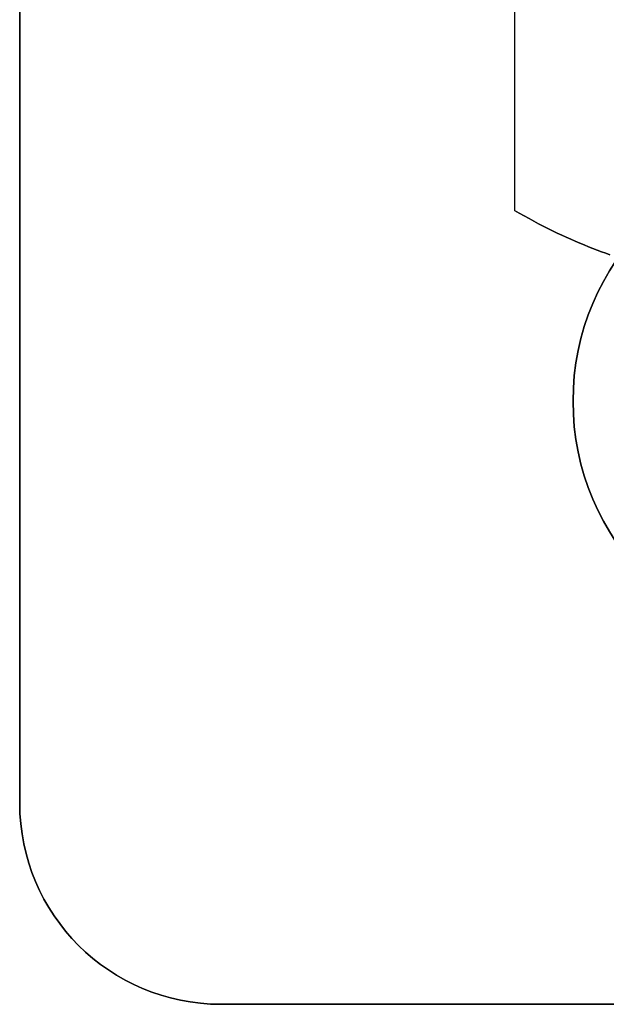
# Model space of a CAD drawing. Extents: x -4.2 to 4.1, y -6.8 to 5.8.
# Tile 1 of 214: x -3.5 to -3.136, y -5.75 to -5.138. Entities that reach past the tile are written whole.
import ezdxf

# ---------------------------------------------------------------- set-up
doc = ezdxf.new("R2010")
doc.units = 0
doc.layers.get('0').update_dxf_attribs({"linetype": 'CONTINUOUS'})

# ---------------------------------------------------------------- blocks, each defined once
blk = doc.blocks.new('*U1')
at = {"extrusion": (-1, 0, 0)}
for p, q in [((-3.5, -5.625, -0.075), (-3.5, -3.625, -0.075)), ((-3.5, -5), (-3.5, -5.625)), ((-3.5, -5.625), (-3.5, -5.625, -0.075))]:
    blk.add_line(p, q, dxfattribs=at)
at = {"extrusion": (0, 0, -1)}
for p, q in [((-3.5, -5.625, -0.075), (-3.5, -3.625, -0.075)), ((3.375, -5.75, -0.075), (-3.375, -5.75, -0.075))]:
    blk.add_line(p, q, dxfattribs=at)
for p, q in [((-3.5, -5), (-3.5, -5.625)), ((-3.5, -5.625), (-3.5, -5.625, -0.075)), ((-3.375, -5.75), (-3.375, -5.75, -0.075)), ((-3.375, -5.75), (3.375, -5.75))]:
    blk.add_line(p, q)
at = {"extrusion": (-0.866025, 0, 0.5)}
blk.add_line((-3.19268, -5.036, 2.875), (-3.19268, -5.25635, 2.875), dxfattribs=at)
at = {"extrusion": (-0.866025, 0, -0.5)}
blk.add_line((-3.19268, -5.036, 2.875), (-3.19268, -5.25635, 2.875), dxfattribs=at)
at = {"extrusion": (0, -1, 0)}
for p, q in [((3.375, -5.75, -0.075), (-3.375, -5.75, -0.075)), ((-3.375, -5.75), (-3.375, -5.75, -0.075)), ((-3.375, -5.75), (3.375, -5.75))]:
    blk.add_line(p, q, dxfattribs=at)
for points in [[(-3.13328, -5.28388, 2.77212), (-3.13593, -5.28297, 2.7767), (-3.13859, -5.28202, 2.78131), (-3.14126, -5.28103, 2.78594), (-3.14395, -5.28001, 2.7906), (-3.14666, -5.27895, 2.79529), (-3.14938, -5.27785, 2.80001), (-3.15212, -5.27671, 2.80475), (-3.15488, -5.27554, 2.80953), (-3.15766, -5.27432, 2.81434), (-3.16045, -5.27306, 2.81918), (-3.16327, -5.27176, 2.82406), (-3.16611, -5.27042, 2.82897), (-3.16896, -5.26903, 2.83392), (-3.17184, -5.2676, 2.83891), (-3.17474, -5.26613, 2.84393), (-3.17767, -5.26462, 2.849), (-3.18062, -5.26305, 2.85411), (-3.1836, -5.26145, 2.85926), (-3.1866, -5.2598, 2.86446), (-3.18963, -5.25809, 2.86971), (-3.19268, -5.25635, 2.875)], [(-3.19268, -5.25635, 2.875), (-3.18963, -5.25809, 2.88029), (-3.1866, -5.2598, 2.88554), (-3.1836, -5.26145, 2.89074), (-3.18062, -5.26305, 2.89589), (-3.17767, -5.26462, 2.901), (-3.17474, -5.26613, 2.90607), (-3.17184, -5.2676, 2.91109), (-3.16896, -5.26903, 2.91608), (-3.16611, -5.27042, 2.92103), (-3.16327, -5.27176, 2.92594), (-3.16045, -5.27306, 2.93082), (-3.15766, -5.27432, 2.93566), (-3.15488, -5.27554, 2.94047), (-3.15212, -5.27671, 2.94525), (-3.14938, -5.27785, 2.94999), (-3.14666, -5.27895, 2.95471), (-3.14395, -5.28001, 2.9594), (-3.14126, -5.28103, 2.96406), (-3.13859, -5.28202, 2.96869), (-3.13593, -5.28297, 2.9733), (-3.13328, -5.28388, 2.97788)], [(-3.19268, -5.25635, 2.875), (-3.18963, -5.25809, 2.88029), (-3.1866, -5.2598, 2.88554), (-3.1836, -5.26145, 2.89074), (-3.18062, -5.26305, 2.89589), (-3.17767, -5.26462, 2.901), (-3.17474, -5.26613, 2.90607), (-3.17184, -5.2676, 2.91109), (-3.16896, -5.26903, 2.91608), (-3.16611, -5.27042, 2.92103), (-3.16327, -5.27176, 2.92594), (-3.16045, -5.27306, 2.93082), (-3.15766, -5.27432, 2.93566), (-3.15488, -5.27554, 2.94047), (-3.15212, -5.27671, 2.94525), (-3.14938, -5.27785, 2.94999), (-3.14666, -5.27895, 2.95471), (-3.14395, -5.28001, 2.9594), (-3.14126, -5.28103, 2.96406), (-3.13859, -5.28202, 2.96869), (-3.13593, -5.28297, 2.9733), (-3.13328, -5.28388, 2.97788)], [(-3.13328, -5.28388, 2.77212), (-3.13593, -5.28297, 2.7767), (-3.13859, -5.28202, 2.78131), (-3.14126, -5.28103, 2.78594), (-3.14395, -5.28001, 2.7906), (-3.14666, -5.27895, 2.79529), (-3.14938, -5.27785, 2.80001), (-3.15212, -5.27671, 2.80475), (-3.15488, -5.27554, 2.80953), (-3.15766, -5.27432, 2.81434), (-3.16045, -5.27306, 2.81918), (-3.16327, -5.27176, 2.82406), (-3.16611, -5.27042, 2.82897), (-3.16896, -5.26903, 2.83392), (-3.17184, -5.2676, 2.83891), (-3.17474, -5.26613, 2.84393), (-3.17767, -5.26462, 2.849), (-3.18062, -5.26305, 2.85411), (-3.1836, -5.26145, 2.85926), (-3.1866, -5.2598, 2.86446), (-3.18963, -5.25809, 2.86971), (-3.19268, -5.25635, 2.875)]]:
    blk.add_polyline3d(points)
at = {"extrusion": (0, 0, -1)}
for centre in [(3, -5.375), (3, -5.375, 0.075)]:
    blk.add_circle(centre, 0.15625, dxfattribs=at)
for centre in [(-3, -5.375, -0.075), (-3, -5.375)]:
    blk.add_circle(centre, 0.15625)
blk.add_arc((3.375, -5.625, 0.075), 0.125, 270, 360, dxfattribs=at)
blk.add_arc((3.375, -5.625, 0.075), 0.125, 270, 360, dxfattribs=at)
blk.add_arc((-3.375, -5.625), 0.125, 180, 270)
blk.add_arc((-3.375, -5.625), 0.125, 180, 270)

msp = doc.modelspace()

# ---------------------------------------------------------------- block references
msp.add_blockref('*U1', (0, 0))

doc.saveas('drawing.dxf')
